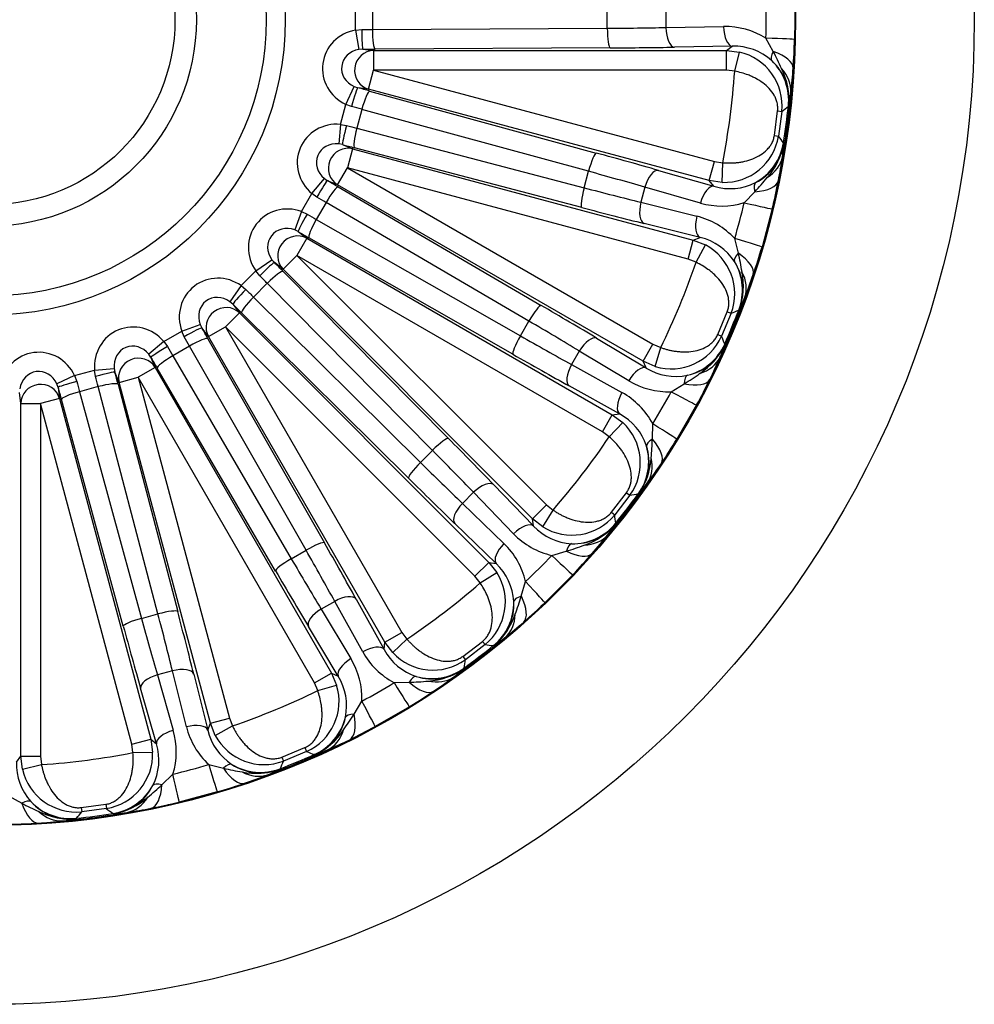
# Model space of a CAD drawing. Header units: millimetres. Extents: x 0 to 2285, y 0 to 1615.
# Tile 15 of 18: x 1624 to 1867, y 832 to 1082. Entities that reach past the tile are written whole.
import ezdxf

# ---------------------------------------------------------------- set-up
doc = ezdxf.new("R2010")
doc.units = ezdxf.units.MM
doc.header["$LTSCALE"] = 7.692308
doc.layers.add('CAP500C', color=7, linetype='Continuous')
doc.layers.add('Default', color=7, linetype='Continuous')

# ---------------------------------------------------------------- blocks, each defined once
blk = doc.blocks.new('SE2')
at = {"layer": 'CAP500C', "color": 7, "linetype": 'Continuous'}
for p, q in [((1709.56, 1079.6), (1709.56, 1084.87)), ((1713.82, 1084.69), (1713.82, 1079.77)), ((1773.49, 1080.07), (1773.49, 1084.39)), ((1788.38, 1084.22), (1788.38, 1080.25)), ((1713.82, 1079.77), (1773.49, 1080.07)), ((1788.38, 1080.25), (1803.04, 1080.5)), ((1709.56, 1079.6), (1711.12, 1079.76)), ((1709.56, 1079.6), (1710.42, 1074.69)), ((1815.64, 1074.15), (1813.77, 1077.53)), ((1774.2, 1075.08), (1714.53, 1074.78)), ((1805.24, 1075.5), (1790.58, 1075.25)), ((1803.73, 1074.4), (1805.24, 1075.5)), ((1711.38, 1074.77), (1710.42, 1074.69)), ((1711.38, 1074.77), (1714.14, 1074.4)), ((1714.14, 1074.4), (1803.73, 1074.4)), ((1714.14, 1074.4), (1714.14, 1069.41)), ((1803.73, 1074.4), (1807.02, 1074.01)), ((1803.73, 1069.41), (1803.73, 1074.4)), ((1805.85, 1069.15), (1807.02, 1074.01)), ((1712.85, 1064.58), (1714.14, 1069.41)), ((1803.73, 1069.41), (1714.14, 1069.41)), ((1714.14, 1069.41), (1800.67, 1046.22)), ((1805.85, 1069.15), (1803.73, 1069.41)), ((1707.07, 1060.74), (1709.17, 1065.26)), ((1709.17, 1065.26), (1710.09, 1064.94)), ((1712.85, 1064.58), (1710.09, 1064.94)), ((1799.38, 1041.39), (1712.85, 1064.58)), ((1713.13, 1064.12), (1770.69, 1048.38)), ((1705.71, 1055.66), (1707.07, 1060.74)), ((1708.54, 1060.18), (1707.07, 1060.74)), ((1819.59, 1060.34), (1819.48, 1060.25)), ((1711.15, 1059.47), (1709.88, 1054.72)), ((1768.71, 1043.74), (1711.15, 1059.47)), ((1815.93, 1052.84), (1816.75, 1059.06)), ((1816.75, 1059.06), (1817.81, 1058.94)), ((1817.81, 1058.94), (1816.98, 1052.69)), ((1705.71, 1055.66), (1705.27, 1050.69)), ((1705.71, 1055.66), (1707.27, 1055.41)), ((1709.88, 1054.72), (1767.59, 1039.56)), ((1815.93, 1052.84), (1816.98, 1052.69)), ((1706.22, 1050.51), (1705.27, 1050.69)), ((1706.22, 1050.51), (1708.79, 1049.45)), ((1818.26, 1050.99), (1818.34, 1050.87)), ((1708.79, 1049.45), (1707.5, 1044.62)), ((1708.79, 1049.45), (1795.33, 1026.26)), ((1766.98, 1034.55), (1709.27, 1049.71)), ((1799.38, 1041.39), (1800.67, 1046.22)), ((1800.67, 1046.22), (1802.79, 1045.91)), ((1802.67, 1040.92), (1802.79, 1045.91)), ((1705, 1040.3), (1707.5, 1044.62)), ((1794.03, 1021.44), (1707.5, 1044.62)), ((1707.5, 1044.62), (1785.08, 999.83)), ((1767.59, 1039.56), (1768.71, 1043.74)), ((1786.46, 1043.97), (1800.55, 1039.94)), ((1698.43, 1038.09), (1701.63, 1041.91)), ((1701.63, 1041.91), (1702.43, 1041.36)), ((1705, 1040.3), (1702.43, 1041.36)), ((1782.58, 995.5), (1705, 1040.3)), ((1800.55, 1039.94), (1799.38, 1041.39)), ((1802.67, 1040.92), (1799.38, 1041.39)), ((1695.8, 1033.53), (1698.43, 1038.09)), ((1699.71, 1037.16), (1698.43, 1038.09)), ((1705.15, 1039.78), (1756.68, 1009.68)), ((1783.05, 1039.72), (1782.02, 1035.88)), ((1797.13, 1035.68), (1783.05, 1039.72)), ((1808.28, 1035.77), (1810.95, 1038.55)), ((1702.04, 1035.8), (1699.58, 1031.54)), ((1753.57, 1005.71), (1702.04, 1035.8)), ((1782.02, 1035.88), (1796.24, 1032.33)), ((1695.8, 1033.53), (1694.09, 1028.84)), ((1695.8, 1033.53), (1697.24, 1032.88)), ((1815.38, 1034.2), (1812.78, 1024.49)), ((1699.58, 1031.54), (1751.41, 1001.97)), ((1797.07, 1026.94), (1782.85, 1030.49)), ((1694.96, 1028.42), (1694.09, 1028.84)), ((1694.96, 1028.42), (1697.17, 1026.73)), ((1697.17, 1026.73), (1694.67, 1022.4)), ((1697.17, 1026.73), (1774.75, 981.94)), ((1749.52, 997.28), (1697.7, 1026.86)), ((1794.03, 1021.44), (1795.33, 1026.26)), ((1795.33, 1026.26), (1797.07, 1026.94)), ((1795.33, 1026.26), (1798.41, 1025.03)), ((1796.02, 1020.64), (1798.41, 1025.03)), ((1806.77, 1022.94), (1805.84, 1026.68)), ((1684.22, 1018.44), (1688.3, 1021.3)), ((1688.3, 1021.3), (1688.93, 1020.56)), ((1691.14, 1018.87), (1688.93, 1020.56)), ((1691.14, 1018.87), (1694.67, 1022.4)), ((1772.26, 977.61), (1694.67, 1022.4)), ((1694.67, 1022.4), (1758.02, 959.06)), ((1796.02, 1020.64), (1794.03, 1021.44)), ((1680.5, 1014.71), (1684.22, 1018.44)), ((1685.21, 1017.21), (1684.22, 1018.44)), ((1754.48, 955.52), (1691.14, 1018.87)), ((1691.15, 1018.33), (1733.13, 975.92)), ((1687.12, 1015.3), (1683.64, 1011.82)), ((1729.1, 972.89), (1687.12, 1015.3)), ((1680.5, 1014.71), (1677.63, 1010.63)), ((1680.5, 1014.71), (1681.72, 1013.72)), ((1678.37, 1010), (1677.63, 1010.63)), ((1678.37, 1010), (1680.06, 1007.79)), ((1683.64, 1011.82), (1726.04, 969.84)), ((1680.06, 1007.79), (1676.53, 1004.26)), ((1680.06, 1007.79), (1743.41, 944.45)), ((1723.01, 965.8), (1680.6, 1007.78)), ((1801.53, 1002.28), (1803.93, 1008.07)), ((1804.92, 1007.68), (1802.51, 1001.86)), ((1803.93, 1008.07), (1804.92, 1007.68)), ((1807.01, 1008.58), (1806.88, 1008.52)), ((1751.41, 1001.97), (1753.57, 1005.71)), ((1660.85, 1000.5), (1665.41, 1003.13)), ((1665.41, 1003.13), (1670.09, 1004.84)), ((1666.05, 1001.7), (1665.41, 1003.13)), ((1670.09, 1004.84), (1670.51, 1003.97)), ((1672.2, 1001.76), (1670.51, 1003.97)), ((1672.2, 1001.76), (1676.53, 1004.26)), ((1739.88, 940.91), (1676.53, 1004.26)), ((1676.53, 1004.26), (1721.32, 926.68)), ((1660.85, 1000.5), (1657.03, 997.3)), ((1660.85, 1000.5), (1661.77, 999.23)), ((1672.07, 1001.24), (1701.65, 949.41)), ((1717, 924.18), (1672.2, 1001.76)), ((1770.78, 1001.34), (1783.34, 993.8)), ((1801.53, 1002.28), (1802.51, 1001.86)), ((1667.39, 999.35), (1663.13, 996.89)), ((1696.97, 947.53), (1667.39, 999.35)), ((1766.37, 998.11), (1764.39, 994.67)), ((1778.94, 990.57), (1766.37, 998.11)), ((1782.58, 995.5), (1785.08, 999.83)), ((1785.08, 999.83), (1787.05, 998.99)), ((1785.64, 994.2), (1787.05, 998.99)), ((1803.3, 999.88), (1803.36, 999.74)), ((1657.57, 996.5), (1657.03, 997.3)), ((1657.57, 996.5), (1658.64, 993.93)), ((1663.13, 996.89), (1693.22, 945.37)), ((1783.34, 993.8), (1782.58, 995.5)), ((1785.64, 994.2), (1782.58, 995.5)), ((1638.19, 991.86), (1643.28, 993.22)), ((1643.28, 993.22), (1648.24, 993.66)), ((1643.53, 991.67), (1643.28, 993.22)), ((1648.24, 993.66), (1648.42, 992.71)), ((1649.48, 990.14), (1648.42, 992.71)), ((1658.64, 993.93), (1654.31, 991.43)), ((1658.64, 993.93), (1703.43, 916.35)), ((1689.25, 942.25), (1659.16, 993.78)), ((1764.39, 994.67), (1777.2, 987.56)), ((1638.19, 991.86), (1633.67, 989.76)), ((1638.19, 991.86), (1638.75, 990.39)), ((1649.48, 990.14), (1654.31, 991.43)), ((1672.67, 903.61), (1649.48, 990.14)), ((1699.1, 913.85), (1654.31, 991.43)), ((1654.31, 991.43), (1677.5, 904.9)), ((1624.53, 984.79), (1624.17, 987.55)), ((1633.99, 988.84), (1633.67, 989.76)), ((1633.99, 988.84), (1634.35, 986.09)), ((1644.21, 989.06), (1639.46, 987.78)), ((1639.46, 987.78), (1655.19, 930.22)), ((1659.37, 931.34), (1644.21, 989.06)), ((1649.22, 989.66), (1664.38, 931.95)), ((1776.61, 982.14), (1763.8, 989.25)), ((1789.72, 987.77), (1793.03, 989.77)), ((1634.35, 986.09), (1629.53, 984.79)), ((1634.35, 986.09), (1657.54, 899.55)), ((1650.55, 928.24), (1634.82, 985.8)), ((1624.53, 895.21), (1624.53, 984.79)), ((1624.53, 984.79), (1629.53, 984.79)), ((1652.71, 898.26), (1629.53, 984.79)), ((1629.53, 984.79), (1629.53, 895.21)), ((1796.18, 984.41), (1791.16, 975.71)), ((1772.26, 977.61), (1774.75, 981.94)), ((1774.75, 981.94), (1776.61, 982.14)), ((1774.75, 981.94), (1777.41, 979.95)), ((1773.97, 976.33), (1772.26, 977.61)), ((1773.97, 976.33), (1777.41, 979.95)), ((1784.94, 975.77), (1785.02, 979.62)), ((1726.04, 969.84), (1729.1, 972.89)), ((1744.59, 964.22), (1754.77, 953.68)), ((1739.5, 962.24), (1736.69, 959.43)), ((1749.68, 951.7), (1739.5, 962.24)), ((1774.54, 957.17), (1778.36, 962.14)), ((1779.22, 961.5), (1775.38, 956.5)), ((1778.36, 962.14), (1779.22, 961.5)), ((1781.47, 961.83), (1781.32, 961.81)), ((1736.69, 959.43), (1747.23, 949.25)), ((1754.48, 955.52), (1758.02, 959.06)), ((1757.1, 953.47), (1759.7, 957.74)), ((1758.02, 959.06), (1759.7, 957.74)), ((1754.77, 953.68), (1754.48, 955.52)), ((1757.1, 953.47), (1754.48, 955.52)), ((1774.54, 957.17), (1775.38, 956.5)), ((1745.25, 944.16), (1734.72, 954.34)), ((1775.63, 954.39), (1775.65, 954.25)), ((1693.22, 945.37), (1696.97, 947.53)), ((1759.38, 946.21), (1763.08, 947.28)), ((1739.88, 940.91), (1743.41, 944.45)), ((1743.41, 944.45), (1745.25, 944.16)), ((1743.41, 944.45), (1745.46, 941.84)), ((1741.2, 939.24), (1739.88, 940.91)), ((1741.2, 939.24), (1745.46, 941.84)), ((1764.75, 941.29), (1757.64, 934.19)), ((1751.65, 935.85), (1752.73, 939.55)), ((1709.69, 935.14), (1716.8, 922.32)), ((1704.26, 934.54), (1700.82, 932.56)), ((1700.82, 932.56), (1708.37, 920)), ((1711.37, 921.73), (1704.26, 934.54)), ((1655.19, 930.22), (1659.37, 931.34)), ((1705.14, 915.59), (1697.59, 928.16)), ((1717, 924.18), (1721.32, 926.68)), ((1721.32, 926.68), (1722.6, 924.97)), ((1716.8, 922.32), (1717, 924.18)), ((1718.99, 921.52), (1717, 924.18)), ((1718.99, 921.52), (1722.6, 924.97)), ((1736.79, 920.57), (1741.77, 924.39)), ((1742.43, 923.56), (1737.43, 919.72)), ((1741.77, 924.39), (1742.43, 923.56)), ((1744.69, 923.29), (1744.54, 923.3)), ((1736.79, 920.57), (1737.43, 919.72)), ((1737.13, 917.62), (1737.1, 917.47)), ((1663.05, 916.91), (1659.22, 915.89)), ((1659.22, 915.89), (1663.25, 901.8)), ((1666.6, 902.7), (1663.05, 916.91)), ((1668.45, 916.08), (1672, 901.86)), ((1699.1, 913.85), (1703.43, 916.35)), ((1703.43, 916.35), (1705.14, 915.59)), ((1703.43, 916.35), (1704.74, 913.29)), ((1699.94, 911.89), (1699.1, 913.85)), ((1699.94, 911.89), (1704.74, 913.29)), ((1719.31, 913.91), (1723.17, 913.99)), ((1658.99, 898.38), (1654.96, 912.47)), ((1709.17, 905.91), (1711.16, 909.21)), ((1723.22, 907.78), (1714.52, 902.75)), ((1672, 901.86), (1672.67, 903.61)), ((1672.67, 903.61), (1677.5, 904.9)), ((1673.91, 900.52), (1672.67, 903.61)), ((1673.91, 900.52), (1678.29, 902.92)), ((1677.5, 904.9), (1678.29, 902.92)), ((1652.71, 898.26), (1657.54, 899.55)), ((1653.02, 896.14), (1652.71, 898.26)), ((1657.54, 899.55), (1658.99, 898.38)), ((1657.54, 899.55), (1658.01, 896.26)), ((1623.43, 893.7), (1624.53, 895.21)), ((1624.93, 891.91), (1624.53, 895.21)), ((1624.53, 895.21), (1629.53, 895.21)), ((1629.53, 895.21), (1629.78, 893.09)), ((1653.02, 896.14), (1658.01, 896.26)), ((1690.86, 895), (1696.65, 897.4)), ((1690.86, 895), (1691.25, 894.01)), ((1697.08, 896.42), (1691.25, 894.01)), ((1696.65, 897.4), (1697.08, 896.42)), ((1699.19, 895.58), (1699.05, 895.63)), ((1624.93, 891.91), (1629.78, 893.09)), ((1672.25, 893.09), (1676, 892.17)), ((1660.38, 887.98), (1663.16, 890.66)), ((1690.42, 892.06), (1690.36, 891.92)), ((1621.4, 885.16), (1624.78, 883.3)), ((1674.44, 886.15), (1664.74, 883.55)), ((1639.87, 882.19), (1646.09, 883.01)), ((1646.09, 883.01), (1646.25, 881.95)), ((1639.87, 882.19), (1640, 881.13)), ((1646.25, 881.95), (1640, 881.13)), ((1648.07, 880.59), (1647.95, 880.68)), ((1638.68, 879.46), (1638.59, 879.34))]:
    blk.add_line(p, q, dxfattribs=at)
for radius in [250, 204.6, 204.43, 75, 70.15, 52.41, 46.98]:
    blk.add_circle((1616.7, 1082.23), radius, dxfattribs=at)
for centre, radius, start, end in [((1624.88, 1082.23), 188.96, 358.5733, 1.4267), ((1803.42, 1060.98), 19.52, 57.9563, 91.1199), ((1805.66, 1061.15), 14.36, 48.2336, 91.7039), ((1660.11, 1081.18), 160.98, 355.9978, 358.5859), ((1803.87, 1060.36), 14.01, 354.1831, 76.9873), ((1753.49, 1040.98), 70.45, 24.1833, 28.088), ((1806.22, 1061.86), 13.46, 353.526, 47.9846), ((1616.7, 1082.23), 189.6, 348.9564, 356.0436), ((1801.68, 1061.8), 17.97, 355.3588, 26.5871), ((1683.87, 1079.44), 137.16, 353.4399, 356.0292), ((1616.7, 1082.23), 204.27, 350.1847, 354.8153), ((1791.67, 1066.5), 28.59, 347.5696, 354.5349), ((1323.97, 1689.07), 800.58, 308.08581, 308.23775), ((1616.7, 1082.23), 203.96, 351.1878, 353.8122), ((1803.13, 1054.95), 14.03, 268.0993, 350.7304), ((1175.04, 570.46), 802.89, 36.76247, 36.91397), ((1805.04, 1052.86), 13.46, 297.0154, 351.474), ((1800.67, 1054.1), 17.97, 318.4129, 349.6412), ((1789.78, 1052.15), 28.59, 350.4651, 357.4304), ((1682.3, 1067.54), 137.16, 348.9708, 351.5601), ((1804.68, 1053.72), 14.39, 253.3402, 296.7223), ((1759.5, 1086.68), 70.45, 316.912, 320.8167), ((1658.9, 1072.01), 160.98, 346.4141, 349.0022), ((1802.55, 1054.44), 19.52, 253.8801, 287.0437), ((1624.6, 1080.12), 188.96, 343.5733, 346.4267), ((1791.55, 1013.38), 19.52, 42.9563, 76.1199), ((1793.77, 1012.96), 14.36, 33.2336, 76.7039), ((1791.83, 1012.66), 14.01, 339.1831, 61.9873), ((1738.15, 1006.98), 70.45, 9.1833, 13.088), ((1658.36, 1069.98), 160.98, 340.9978, 343.5859), ((1616.7, 1082.23), 189.6, 333.9564, 341.0436), ((1794.49, 1013.5), 13.46, 338.526, 32.9846), ((1790.09, 1014.62), 17.97, 340.3588, 11.5871), ((1680.86, 1062.16), 137.16, 338.4399, 341.0292), ((1616.7, 1082.23), 204.27, 335.1847, 339.8153), ((1781.64, 1021.75), 28.59, 332.5696, 339.5349), ((1616.7, 1082.23), 203.96, 336.1878, 338.8122), ((1491.01, 1744.15), 800.58, 293.08581, 293.23775), ((1789.72, 1007.62), 14.03, 253.0993, 335.7304), ((1057.63, 702.2), 802.89, 21.76247, 21.91397), ((1791.02, 1005.12), 13.46, 282.0154, 336.474), ((1787.11, 1007.44), 17.97, 303.4129, 334.6412), ((1776.1, 1008.38), 28.59, 335.4651, 342.4304), ((1676.26, 1051.06), 137.16, 333.9708, 336.5601), ((1790.89, 1006.04), 14.39, 238.3402, 281.7223), ((1789.03, 1007.28), 19.52, 238.8801, 272.0437), ((1755.79, 1049.57), 70.45, 301.912, 305.8167), ((1654.82, 1061.44), 160.98, 331.4141, 334.0022), ((1767.78, 970.47), 19.52, 27.9563, 61.1199), ((1623.78, 1078.15), 188.96, 328.5733, 331.4267), ((1769.8, 969.49), 14.36, 18.2336, 61.7039), ((1767.86, 969.7), 14.01, 324.1831, 46.9873), ((1616.7, 1082.23), 189.6, 318.9564, 326.0436), ((1714.53, 978.12), 70.45, 354.1833, 358.088), ((1653.77, 1059.62), 160.98, 325.9978, 328.5859), ((1770.64, 969.83), 13.46, 323.526, 17.9846), ((1766.68, 972.05), 17.97, 325.3588, 356.5871), ((1673.48, 1046.23), 137.16, 323.4399, 326.0292), ((1616.7, 1082.23), 204.27, 320.1847, 324.8153), ((1760.36, 981.12), 28.59, 317.5696, 324.5349), ((1616.7, 1082.23), 203.96, 321.1878, 323.8122), ((1666.61, 1754.13), 800.58, 278.08581, 278.23775), ((1764.51, 965.39), 14.03, 238.0993, 320.7304), ((978.32, 859.85), 802.89, 6.76247, 6.91397), ((1765.24, 963.55), 14.39, 223.3402, 266.7223), ((1765.12, 962.63), 13.46, 267.0154, 321.474), ((1761.95, 965.88), 17.97, 288.4129, 319.6412), ((1751.55, 969.64), 28.59, 320.4651, 327.4304), ((1763.76, 965.23), 19.52, 223.8801, 257.0437), ((1666.17, 1036.71), 137.16, 318.9708, 321.5601), ((1733.7, 935.18), 19.52, 12.9563, 46.1199), ((1742.59, 1014.68), 70.45, 286.912, 290.8167), ((1622.48, 1076.45), 188.96, 313.5733, 316.4267), ((1648.14, 1052.28), 160.98, 316.4141, 319.0022), ((1735.41, 933.71), 14.36, 3.2336, 46.7039), ((1733.58, 934.42), 14.01, 309.1831, 31.9873), ((1616.7, 1082.23), 189.6, 303.9564, 311.0436), ((1684.25, 956.34), 70.45, 339.1833, 343.088), ((1736.31, 933.82), 13.46, 308.526, 2.9846), ((1646.65, 1050.79), 160.98, 310.9978, 313.5859), ((1733.05, 936.98), 17.97, 310.3588, 341.5871), ((1662.22, 1032.77), 137.16, 308.4399, 311.0292), ((1616.7, 1082.23), 204.27, 305.1847, 309.8153), ((1729.3, 947.38), 28.59, 302.5696, 309.5349), ((1616.7, 1082.23), 203.96, 306.1878, 308.8122), ((1838.81, 1718.32), 800.58, 263.08581, 263.23775), ((1728.46, 931.16), 19.52, 208.8801, 242.0437), ((1729.46, 929.15), 14.39, 208.3402, 251.7223), ((1729.23, 931.11), 14.03, 223.0993, 305.7304), ((1691.65, 909.91), 19.52, 357.9563, 31.1199), ((942.52, 1032.65), 802.89, 351.76247, 351.91397), ((1692.92, 908.04), 14.36, 348.2336, 31.7039), ((1729.1, 928.29), 13.46, 252.0154, 306.474), ((1726.89, 932.25), 17.97, 273.4129, 304.6412), ((1652.7, 1025.46), 137.16, 303.9708, 306.5601), ((1717.81, 938.57), 28.59, 305.4651, 312.4304), ((1691.34, 909.2), 14.01, 294.1831, 16.9873), ((1620.79, 1075.15), 188.96, 298.5733, 301.4267), ((1720.82, 984.4), 70.45, 271.912, 275.8167), ((1616.7, 1082.23), 189.6, 288.9564, 296.0436), ((1639.31, 1045.17), 160.98, 301.4141, 304.0022), ((1693.82, 907.92), 13.46, 293.526, 347.9846), ((1649.37, 943.15), 70.45, 324.1833, 328.088), ((1685.55, 907.38), 19.52, 193.8801, 227.0437), ((1637.49, 1044.11), 160.98, 295.9978, 298.5859), ((1644.5, 896.38), 19.52, 342.9563, 16.1199), ((1686, 905.18), 14.39, 193.3402, 236.7223), ((1686.29, 907.13), 14.03, 208.0993, 290.7304), ((1691.49, 911.82), 17.97, 295.3588, 326.5871), ((1645.24, 894.25), 14.36, 333.2336, 16.7039), ((1647.87, 1022.67), 137.16, 293.4399, 296.0292), ((1616.7, 1082.23), 189.6, 273.9564, 281.0436), ((1644.01, 895.78), 14.01, 279.1831, 1.9873), ((1616.7, 1082.23), 204.27, 290.1847, 294.8153), ((1616.7, 1082.23), 203.96, 291.1878, 293.8122), ((1995.87, 1639.16), 800.58, 248.08581, 248.23775), ((1690.56, 922.83), 28.59, 287.5696, 294.5349), ((1637.81, 893.28), 14.39, 178.3402, 221.7223), ((1618.82, 1074.34), 188.96, 283.5733, 286.4267), ((1685.43, 904.44), 13.46, 237.0154, 291.474), ((952.66, 1208.83), 802.89, 336.76247, 336.91397), ((1638.6, 895.09), 14.03, 193.0993, 275.7304), ((1691.95, 960.79), 70.45, 256.912, 260.8167), ((1684.32, 908.85), 17.97, 258.4129, 289.6412), ((1636.78, 1018.07), 137.16, 288.9708, 291.5601), ((1677.19, 917.3), 28.59, 290.4651, 297.4304), ((1646.07, 893.9), 13.46, 278.526, 332.9846), ((1612.26, 939.43), 70.45, 309.1833, 313.088), ((1628.95, 1040.57), 160.98, 286.4141, 289.0022), ((1657.95, 945.45), 70.45, 241.912, 245.8167), ((1637.07, 892.71), 13.46, 222.0154, 276.474), ((1644.84, 898.27), 17.97, 280.3588, 311.5871), ((1626.92, 1040.03), 160.98, 280.9978, 283.5859), ((1637.14, 897.25), 17.97, 243.4129, 274.6412), ((1616.7, 1082.23), 204.27, 275.1847, 279.8153), ((1008.05, 1376.39), 802.89, 321.76247, 321.91397), ((1616.7, 1082.23), 203.96, 276.1878, 278.8122), ((2127.09, 1522.04), 800.58, 233.08581, 233.23775), ((1646.79, 909.15), 28.59, 272.5696, 279.5349), ((1631.39, 1016.63), 137.16, 278.4399, 281.0292), ((1617.75, 1038.82), 160.98, 271.4141, 274.0022), ((1619.49, 1015.06), 137.16, 273.9708, 276.5601), ((1632.44, 907.26), 28.59, 275.4651, 282.4304)]:
    blk.add_arc(centre, radius, start, end, dxfattribs=at)
for centre, major_axis, ratio, start_param, end_param in [((1766.38, 1081.97), (50, 0), 0.038413, -1.428095, -1.115181), ((1774.2, 1080.07), (-0.03, 5), 0.142216, 1.570083, 3.106327), ((1790.58, 1080.25), (-0.09, 5), 0.439963, 1.563268, 3.10272), ((1805.24, 1080.5), (-0.09, 5), 0.439963, 1.563268, 3.10272), ((1711.49, 1069.75), (10.26, -1.35), 0.966025, 1.885277, 4.397908), ((1709.56, 1080.98), (30, 0), 0.040741, -1.51854, -1.428095), ((1711.38, 1079.76), (-0.01, 5), 0.052232, 1.570701, 3.106638), ((1714.53, 1079.77), (-0.03, 5), 0.142216, 1.570083, 3.106327), ((1808.05, 1077.53), (13, -0.32), 0.012199, 0.026182, 1.115333), ((1766.38, 1076.98), (55, 0), 0.034921, -1.428095, -1.115181), ((1711.49, 1069.75), (5.47, -0.72), 0.905539, 1.885277, 4.397908), ((1714.14, 1069.41), (-0.65, -4.96), 0.966025, 3.277041, 6.147737), ((1709.56, 1075.99), (35, 0), 0.034921, -1.51854, -1.428095), ((1818.68, 1075.47), (-3.38, -3.69), 0.339743, 5.362226, 6.221364), ((1807.73, 1070.73), (12.97, -0.92), 0.377934, 0.028278, 0.942128), ((1805.57, 1061.76), (8.27, -11.3), 0.998257, 0.831756, 1.746478), ((1807.19, 1064.95), (12.91, -1.53), 0.725357, 0.038036, 0.703849), ((1708.8, 1060.11), (-1.3, -4.83), 0.052232, 3.176547, 4.712484), ((1708.01, 1064.24), (33.81, -9.06), 0.034921, 1.428095, 1.51854), ((1711.84, 1059.29), (-1.32, -4.82), 0.142216, 3.176858, 4.713103), ((1706.72, 1059.41), (28.98, -7.76), 0.040741, 1.428095, 1.51854), ((1705.03, 1045.65), (9.56, -3.96), 0.966025, 1.885277, 4.397908), ((1707.52, 1055.34), (1.29, 4.83), 0.052232, 1.570701, 3.106638), ((1706.07, 1056.99), (28.98, -7.76), 0.040741, -1.51854, -1.428095), ((1710.56, 1054.54), (1.27, 4.84), 0.142216, 1.570083, 3.106327), ((1705.03, 1045.65), (5.1, -2.11), 0.905539, 1.885277, 4.397908), ((1707.5, 1044.62), (-1.91, -4.62), 0.966025, 3.277041, 6.147737), ((1704.77, 1052.17), (33.81, -9.06), 0.034921, -1.51854, -1.428095), ((1804.43, 1053.13), (-10.91, -8.77), 0.998257, 1.395114, 2.309837), ((1769.4, 1043.56), (-1.32, -4.82), 0.142216, 3.176858, 4.713103), ((1762.64, 1048.57), (53.13, -14.24), 0.034921, 1.115181, 1.428095), ((1805.17, 1049.63), (12.87, -1.86), 0.725357, 5.579337, 6.245149), ((1761.35, 1043.74), (48.3, -12.94), 0.038413, 1.115181, 1.428095), ((1785.17, 1039.15), (-1.38, -4.81), 0.439963, 3.180465, 4.719917), ((1699.93, 1037.03), (-2.51, -4.33), 0.052232, 3.176547, 4.712484), ((1700.24, 1041.22), (30.31, -17.5), 0.034921, 1.428095, 1.51854), ((1799.26, 1035.11), (-1.38, -4.81), 0.439963, 3.180465, 4.719917), ((1813.55, 1036.49), (-2.31, 4.43), 0.339743, 0.061822, 0.920959), ((1804.2, 1043.91), (12.76, -2.47), 0.377934, 5.341057, 6.254908), ((1702.66, 1035.45), (-2.52, -4.32), 0.142216, 3.176858, 4.713103), ((1768.28, 1039.38), (1.27, 4.84), 0.142216, 1.570083, 3.106327), ((1761.21, 1043.24), (48.3, -12.94), 0.038413, -1.428095, -1.115181), ((1692.55, 1024.03), (8.21, -6.3), 0.966025, 1.885277, 4.397908), ((1697.74, 1036.89), (25.98, -15), 0.040741, 1.428095, 1.51854), ((1784.14, 1035.31), (1.21, 4.85), 0.439963, 1.563268, 3.10272), ((1802.75, 1037.25), (12.64, -3.05), 0.012199, -1.115333, -0.026182), ((1697.46, 1032.75), (2.49, 4.33), 0.052232, 1.570701, 3.106638), ((1696.49, 1034.72), (25.98, -15), 0.040741, -1.51854, -1.428095), ((1759.92, 1038.42), (53.13, -14.24), 0.034921, -1.428095, -1.115181), ((1700.2, 1031.19), (2.48, 4.34), 0.142216, 1.570083, 3.106327), ((1798.36, 1031.76), (1.21, 4.85), 0.439963, 1.563268, 3.10272), ((1692.55, 1024.03), (4.38, -3.36), 0.905539, 1.885277, 4.397908), ((1694.67, 1022.4), (-3.04, -3.97), 0.966025, 3.277041, 6.147737), ((1693.99, 1030.39), (30.31, -17.5), 0.034921, -1.51854, -1.428095), ((1800.32, 1028.16), (12.47, -3.68), 0.012199, 0.026182, 1.115333), ((1810.04, 1023.42), (-4.22, -2.69), 0.339743, 5.362226, 6.221364), ((1798.24, 1021.68), (12.29, -4.25), 0.377934, 0.028278, 0.942128), ((1685.4, 1017.03), (-3.54, -3.53), 0.052232, 3.176547, 4.712484), ((1686.78, 1020.99), (24.75, -24.75), 0.034921, 1.428095, 1.51854), ((1793.84, 1013.57), (5.06, -13.05), 0.998257, 0.831756, 1.746478), ((1687.62, 1014.79), (-3.55, -3.52), 0.142216, 3.176858, 4.713103), ((1796.23, 1016.24), (12.07, -4.82), 0.725357, 0.038036, 0.703849), ((1674.9, 1006.38), (6.3, -8.21), 0.966025, 1.885277, 4.397908), ((1683.24, 1017.46), (21.21, -21.21), 0.040741, 1.428095, 1.51854), ((1681.9, 1013.53), (3.53, 3.54), 0.052232, 1.570701, 3.106638), ((1681.47, 1015.69), (21.21, -21.21), 0.040741, -1.51854, -1.428095), ((1674.9, 1006.38), (3.36, -4.38), 0.905539, 1.885277, 4.397908), ((1677.94, 1012.16), (24.75, -24.75), 0.034921, -1.51854, -1.428095), ((1684.14, 1011.31), (3.52, 3.55), 0.142216, 1.570083, 3.106327), ((1676.53, 1004.26), (-3.97, -3.04), 0.966025, 3.277041, 6.147737), ((1754.18, 1005.35), (-2.52, -4.32), 0.142216, 3.176858, 4.713103), ((1748.96, 1011.95), (47.63, -27.5), 0.034921, 1.115181, 1.428095), ((1653.29, 993.9), (3.96, -9.56), 0.966025, 1.885277, 4.397908), ((1746.46, 1007.62), (43.3, -25), 0.038413, 1.115181, 1.428095), ((1666.18, 1001.47), (-4.33, -2.49), 0.052232, 3.176547, 4.712484), ((1668.54, 1004.94), (17.5, -30.31), 0.034921, 1.428095, 1.51854), ((1664.21, 1002.44), (15, -25.98), 0.040741, 1.428095, 1.51854), ((1667.75, 998.74), (-4.34, -2.48), 0.142216, 3.176858, 4.713103), ((1752.02, 1001.61), (2.48, 4.34), 0.142216, 1.570083, 3.106327), ((1746.2, 1007.17), (43.3, -25), 0.038413, -1.428095, -1.115181), ((1768.28, 997.01), (-2.57, -4.29), 0.439963, 3.180465, 4.719917), ((1629.18, 987.44), (1.35, -10.26), 0.966025, 1.885277, 4.397908), ((1653.29, 993.9), (2.11, -5.1), 0.905539, 1.885277, 4.397908), ((1661.9, 999), (4.33, 2.51), 0.052232, 1.570701, 3.106638), ((1662.04, 1001.19), (15, -25.98), 0.040741, -1.51854, -1.428095), ((1790.51, 1005.53), (-12.81, -5.65), 0.998257, 1.395114, 2.309837), ((1654.31, 991.43), (-4.62, -1.91), 0.966025, 3.277041, 6.147737), ((1657.72, 998.69), (17.5, -30.31), 0.034921, -1.51854, -1.428095), ((1663.49, 996.28), (4.32, 2.52), 0.142216, 1.570083, 3.106327), ((1743.7, 1002.84), (47.63, -27.5), 0.034921, -1.428095, -1.115181), ((1790.31, 1001.96), (11.95, -5.13), 0.725357, 5.579337, 6.245149), ((1629.18, 987.44), (0.72, -5.47), 0.905539, 1.885277, 4.397908), ((1643.59, 991.42), (-4.83, -1.29), 0.052232, 3.176547, 4.712484), ((1646.77, 994.16), (9.06, -33.81), 0.034921, 1.428095, 1.51854), ((1766.29, 993.57), (2.43, 4.37), 0.439963, 1.563268, 3.10272), ((1780.84, 989.47), (-2.57, -4.29), 0.439963, 3.180465, 4.719917), ((1638.82, 990.14), (4.83, 1.3), 0.052232, 1.570701, 3.106638), ((1639.52, 992.22), (7.76, -28.98), 0.040741, -1.51854, -1.428095), ((1641.94, 992.87), (7.76, -28.98), 0.040741, 1.428095, 1.51854), ((1644.4, 988.37), (-4.84, -1.27), 0.142216, 3.176858, 4.713103), ((1795, 987.1), (-1.08, 4.88), 0.339743, 0.061822, 0.920959), ((1787.89, 996.68), (11.69, -5.69), 0.377934, 5.341057, 6.254908), ((1629.53, 984.79), (-4.96, -0.65), 0.966025, 3.277041, 6.147737), ((1634.7, 990.92), (9.06, -33.81), 0.034921, -1.51854, -1.428095), ((1639.64, 987.1), (4.82, 1.32), 0.142216, 1.570083, 3.106327), ((1779.11, 986.46), (2.43, 4.37), 0.439963, 1.563268, 3.10272), ((1784.77, 990.63), (11.42, -6.22), 0.012199, -1.115333, -0.026182), ((1780.06, 982.48), (11.09, -6.78), 0.012199, 0.026182, 1.115333), ((1729.6, 972.39), (-3.55, -3.52), 0.142216, 3.176858, 4.713103), ((1726.26, 980.11), (38.89, -38.89), 0.034921, 1.115181, 1.428095), ((1788.23, 975.38), (-4.77, -1.5), 0.339743, 5.362226, 6.221364), ((1776.38, 976.75), (10.77, -7.28), 0.377934, 0.028278, 0.942128), ((1722.72, 976.58), (35.36, -35.36), 0.038413, 1.115181, 1.428095), ((1770.03, 970.06), (1.51, -13.92), 0.998257, 0.831756, 1.746478), ((1773.03, 972.02), (10.41, -7.78), 0.725357, 0.038036, 0.703849), ((1726.54, 969.33), (3.52, 3.55), 0.142216, 1.570083, 3.106327), ((1722.36, 976.21), (35.36, -35.36), 0.038413, -1.428095, -1.115181), ((1718.82, 972.68), (38.89, -38.89), 0.034921, -1.428095, -1.115181), ((1741.06, 960.68), (-3.6, -3.47), 0.439963, 3.180465, 4.719917), ((1738.25, 957.88), (3.47, 3.6), 0.439963, 1.563268, 3.10272), ((1751.24, 950.15), (-3.6, -3.47), 0.439963, 3.180465, 4.719917), ((1764.73, 963.16), (-13.84, -2.14), 0.998257, 1.395114, 2.309837), ((1763.62, 959.76), (10.21, -8.05), 0.725357, 5.579337, 6.245149), ((1697.32, 946.91), (-4.34, -2.48), 0.142216, 3.176858, 4.713103), ((1691.77, 952.74), (25, -43.3), 0.038413, 1.115181, 1.428095), ((1696.09, 955.23), (27.5, -47.63), 0.034921, 1.115181, 1.428095), ((1748.79, 947.69), (3.47, 3.6), 0.439963, 1.563268, 3.10272), ((1764.3, 944.2), (0.22, 5), 0.339743, 0.061822, 0.920959), ((1693.58, 944.75), (4.32, 2.52), 0.142216, 1.570083, 3.106327), ((1691.32, 952.48), (25, -43.3), 0.038413, -1.428095, -1.115181), ((1755.33, 950.25), (9.42, -8.96), 0.012199, -1.115333, -0.026182), ((1759.91, 955.29), (9.82, -8.52), 0.377934, 5.341057, 6.254908), ((1686.99, 949.98), (27.5, -47.63), 0.034921, -1.428095, -1.115181), ((1748.68, 943.6), (8.96, -9.42), 0.012199, 0.026182, 1.115333), ((1705.36, 932.64), (-4.37, -2.43), 0.439963, 3.180465, 4.719917), ((1754.74, 934.63), (-5, -0.22), 0.339743, 5.362226, 6.221364), ((1743.64, 939.02), (8.52, -9.82), 0.377934, 0.028278, 0.942128), ((1701.92, 930.65), (4.29, 2.57), 0.439963, 1.563268, 3.10272), ((1735.77, 934.2), (-2.14, -13.84), 0.998257, 0.831756, 1.746478), ((1655.38, 929.54), (4.82, 1.32), 0.142216, 1.570083, 3.106327), ((1655.19, 937.58), (12.94, -48.3), 0.038413, -1.428095, -1.115181), ((1659.55, 930.66), (-4.84, -1.27), 0.142216, 3.176858, 4.713103), ((1655.69, 937.72), (12.94, -48.3), 0.038413, 1.115181, 1.428095), ((1660.52, 939.01), (14.24, -53.13), 0.034921, 1.115181, 1.428095), ((1739.18, 935.31), (8.05, -10.21), 0.725357, 0.038036, 0.703849), ((1650.36, 936.29), (14.24, -53.13), 0.034921, -1.428095, -1.115181), ((1712.47, 919.82), (-4.37, -2.43), 0.439963, 3.180465, 4.719917), ((1663.62, 914.79), (-4.85, -1.21), 0.439963, 3.180465, 4.719917), ((1709.47, 918.09), (4.29, 2.57), 0.439963, 1.563268, 3.10272), ((1728.87, 928.91), (-13.92, 1.51), 0.998257, 1.395114, 2.309837), ((1659.79, 913.76), (4.81, 1.38), 0.439963, 1.563268, 3.10272), ((1723.55, 910.7), (1.5, 4.77), 0.339743, 0.061822, 0.920959), ((1726.91, 925.91), (7.78, -10.41), 0.725357, 5.579337, 6.245149), ((1716.45, 918.87), (6.78, -11.09), 0.012199, -1.115333, -0.026182), ((1722.18, 922.55), (7.28, -10.77), 0.377934, 5.341057, 6.254908), ((1708.3, 914.16), (6.22, -11.42), 0.012199, 0.026182, 1.115333), ((1693.4, 908.43), (-5.65, -12.81), 0.998257, 0.831756, 1.746478), ((1711.83, 903.93), (-4.88, 1.08), 0.339743, 5.362226, 6.221364), ((1702.25, 911.04), (5.69, -11.69), 0.377934, 0.028278, 0.942128), ((1667.17, 900.57), (-4.85, -1.21), 0.439963, 3.180465, 4.719917), ((1663.82, 899.67), (4.81, 1.38), 0.439963, 1.563268, 3.10272), ((1696.98, 908.62), (5.13, -11.95), 0.725357, 0.038036, 0.703849), ((1670.77, 898.62), (3.68, -12.47), 0.012199, -1.115333, -0.026182), ((1675.51, 888.89), (2.69, 4.22), 0.339743, 0.061822, 0.920959), ((1685.36, 905.1), (-13.05, 5.06), 0.998257, 1.395114, 2.309837), ((1661.68, 896.18), (3.05, -12.64), 0.012199, 0.026182, 1.115333), ((1677.26, 900.69), (4.25, -12.29), 0.377934, 5.341057, 6.254908), ((1682.7, 902.71), (4.82, -12.07), 0.725357, 5.579337, 6.245149), ((1645.8, 894.5), (-8.77, -10.91), 0.998257, 0.831756, 1.746478), ((1655.03, 894.73), (2.47, -12.76), 0.377934, 0.028278, 0.942128), ((1662.44, 885.39), (-4.43, 2.31), 0.339743, 5.362226, 6.221364), ((1623.47, 880.26), (3.69, 3.38), 0.339743, 0.061822, 0.920959), ((1628.21, 891.2), (0.92, -12.97), 0.377934, 5.341057, 6.254908), ((1637.18, 893.36), (-11.3, 8.27), 0.998257, 1.395114, 2.309837), ((1649.31, 893.76), (1.86, -12.87), 0.725357, 0.038036, 0.703849), ((1633.98, 891.74), (1.53, -12.91), 0.725357, 5.579337, 6.245149)]:
    blk.add_ellipse(centre, major_axis=major_axis, ratio=ratio, start_param=start_param, end_param=end_param, dxfattribs=at)
for points, knots in [([(1816.75, 1059.06), (1816.76, 1059.23), (1816.79, 1059.58), (1816.78, 1060.11), (1816.73, 1060.64), (1816.6, 1061.33), (1816.33, 1062.16), (1815.72, 1063.41), (1814.66, 1064.8), (1813.08, 1066.2), (1811.54, 1067.16), (1810.24, 1067.8), (1809.05, 1068.3), (1807.59, 1068.79), (1806.43, 1069.03), (1805.85, 1069.15)], [0, 0, 0, 0, 0.029727, 0.060101, 0.091627, 0.124756, 0.187205, 0.257315, 0.395477, 0.53358, 0.668963, 0.732291, 0.795254, 0.898109, 1, 1, 1, 1]), ([(1802.79, 1045.91), (1803.08, 1045.89), (1803.67, 1045.86), (1804.56, 1045.84), (1805.44, 1045.87), (1806.39, 1045.95), (1807.38, 1046.08), (1808.8, 1046.36), (1810.53, 1046.89), (1812.43, 1047.84), (1813.8, 1048.91), (1814.72, 1049.95), (1815.28, 1050.83), (1815.71, 1051.78), (1815.86, 1052.5), (1815.93, 1052.84)], [0, 0, 0, 0, 0.050821, 0.101786, 0.15299, 0.204533, 0.267755, 0.33135, 0.465859, 0.604796, 0.74223, 0.812458, 0.875013, 0.939819, 1, 1, 1, 1]), ([(1803.93, 1008.07), (1803.99, 1008.24), (1804.11, 1008.56), (1804.24, 1009.08), (1804.32, 1009.6), (1804.37, 1010.3), (1804.33, 1011.18), (1804.06, 1012.54), (1803.4, 1014.15), (1802.23, 1015.92), (1801, 1017.25), (1799.91, 1018.2), (1798.89, 1018.99), (1797.61, 1019.84), (1796.55, 1020.37), (1796.02, 1020.64)], [0, 0, 0, 0, 0.029727, 0.060101, 0.091627, 0.124756, 0.187205, 0.257315, 0.395477, 0.53358, 0.668963, 0.732291, 0.795254, 0.898109, 1, 1, 1, 1]), ([(1787.05, 998.99), (1787.33, 998.89), (1787.89, 998.7), (1788.74, 998.46), (1789.6, 998.26), (1790.53, 998.09), (1791.53, 997.96), (1792.97, 997.86), (1794.78, 997.93), (1796.85, 998.35), (1798.46, 999.03), (1799.61, 999.8), (1800.39, 1000.5), (1801.05, 1001.31), (1801.38, 1001.96), (1801.53, 1002.28)], [0, 0, 0, 0, 0.050821, 0.101786, 0.15299, 0.204533, 0.267755, 0.33135, 0.465859, 0.604796, 0.74223, 0.812458, 0.875013, 0.939819, 1, 1, 1, 1]), ([(1778.36, 962.14), (1778.46, 962.28), (1778.66, 962.57), (1778.91, 963.03), (1779.13, 963.52), (1779.36, 964.18), (1779.55, 965.04), (1779.64, 966.42), (1779.42, 968.15), (1778.75, 970.16), (1777.9, 971.76), (1777.1, 972.96), (1776.31, 973.99), (1775.29, 975.14), (1774.41, 975.93), (1773.97, 976.33)], [0, 0, 0, 0, 0.029727, 0.060101, 0.091627, 0.124756, 0.187205, 0.257315, 0.395477, 0.53358, 0.668963, 0.732291, 0.795254, 0.898109, 1, 1, 1, 1]), ([(1759.7, 957.74), (1759.94, 957.57), (1760.43, 957.24), (1761.2, 956.79), (1761.98, 956.37), (1762.83, 955.96), (1763.76, 955.58), (1765.13, 955.12), (1766.89, 954.71), (1769, 954.58), (1770.73, 954.82), (1772.04, 955.26), (1772.97, 955.74), (1773.83, 956.36), (1774.31, 956.9), (1774.54, 957.17)], [0, 0, 0, 0, 0.050821, 0.101786, 0.15299, 0.204533, 0.267755, 0.33135, 0.465859, 0.604796, 0.74223, 0.812458, 0.875013, 0.939819, 1, 1, 1, 1]), ([(1741.77, 924.39), (1741.9, 924.5), (1742.17, 924.73), (1742.53, 925.11), (1742.87, 925.52), (1743.26, 926.1), (1743.67, 926.88), (1744.11, 928.19), (1744.35, 929.92), (1744.22, 932.04), (1743.82, 933.8), (1743.35, 935.17), (1742.86, 936.36), (1742.17, 937.74), (1741.52, 938.74), (1741.2, 939.24)], [0, 0, 0, 0, 0.029727, 0.060101, 0.091627, 0.124756, 0.187205, 0.257315, 0.395477, 0.53358, 0.668963, 0.732291, 0.795254, 0.898109, 1, 1, 1, 1]), ([(1722.6, 924.97), (1722.8, 924.75), (1723.19, 924.3), (1723.81, 923.67), (1724.45, 923.06), (1725.17, 922.45), (1725.97, 921.84), (1727.17, 921.03), (1728.77, 920.19), (1730.78, 919.51), (1732.51, 919.29), (1733.89, 919.38), (1734.91, 919.61), (1735.89, 919.98), (1736.5, 920.38), (1736.79, 920.57)], [0, 0, 0, 0, 0.050821, 0.101786, 0.15299, 0.204533, 0.267755, 0.33135, 0.465859, 0.604796, 0.74223, 0.812458, 0.875013, 0.939819, 1, 1, 1, 1]), ([(1696.65, 897.4), (1696.81, 897.47), (1697.13, 897.62), (1697.58, 897.89), (1698.01, 898.21), (1698.54, 898.66), (1699.13, 899.32), (1699.9, 900.47), (1700.58, 902.07), (1701, 904.15), (1701.07, 905.96), (1700.97, 907.4), (1700.81, 908.68), (1700.5, 910.19), (1700.13, 911.32), (1699.94, 911.89)], [0, 0, 0, 0, 0.029727, 0.060101, 0.091627, 0.124756, 0.187205, 0.257315, 0.395477, 0.53358, 0.668963, 0.732291, 0.795254, 0.898109, 1, 1, 1, 1]), ([(1678.29, 902.92), (1678.42, 902.65), (1678.68, 902.12), (1679.12, 901.35), (1679.58, 900.6), (1680.12, 899.82), (1680.73, 899.02), (1681.68, 897.93), (1683.01, 896.7), (1684.77, 895.53), (1686.39, 894.87), (1687.75, 894.6), (1688.79, 894.55), (1689.84, 894.66), (1690.53, 894.89), (1690.86, 895)], [0, 0, 0, 0, 0.050821, 0.101786, 0.15299, 0.204533, 0.267755, 0.33135, 0.465859, 0.604796, 0.74223, 0.812458, 0.875013, 0.939819, 1, 1, 1, 1]), ([(1646.09, 883.01), (1646.26, 883.03), (1646.61, 883.09), (1647.11, 883.24), (1647.61, 883.43), (1648.24, 883.74), (1648.98, 884.21), (1650.02, 885.12), (1651.09, 886.5), (1652.04, 888.4), (1652.57, 890.13), (1652.85, 891.55), (1653.02, 892.83), (1653.12, 894.36), (1653.05, 895.55), (1653.02, 896.14)], [0, 0, 0, 0, 0.029727, 0.060101, 0.091627, 0.124756, 0.187205, 0.257315, 0.395477, 0.53358, 0.668963, 0.732291, 0.795254, 0.898109, 1, 1, 1, 1]), ([(1629.78, 893.09), (1629.84, 892.8), (1629.95, 892.22), (1630.17, 891.36), (1630.43, 890.51), (1630.74, 889.62), (1631.13, 888.69), (1631.77, 887.4), (1632.73, 885.86), (1634.13, 884.27), (1635.52, 883.22), (1636.76, 882.61), (1637.76, 882.29), (1638.8, 882.12), (1639.52, 882.16), (1639.87, 882.19)], [0, 0, 0, 0, 0.050821, 0.101786, 0.15299, 0.204533, 0.267755, 0.33135, 0.465859, 0.604796, 0.74223, 0.812458, 0.875013, 0.939819, 1, 1, 1, 1])]:
    blk.add_open_spline(points, degree=3, knots=knots, dxfattribs=at)

msp = doc.modelspace()

# ---------------------------------------------------------------- block references
at = {"layer": 'Default'}
msp.add_blockref('SE2', (0, 0), dxfattribs=at)

doc.saveas('drawing.dxf')
